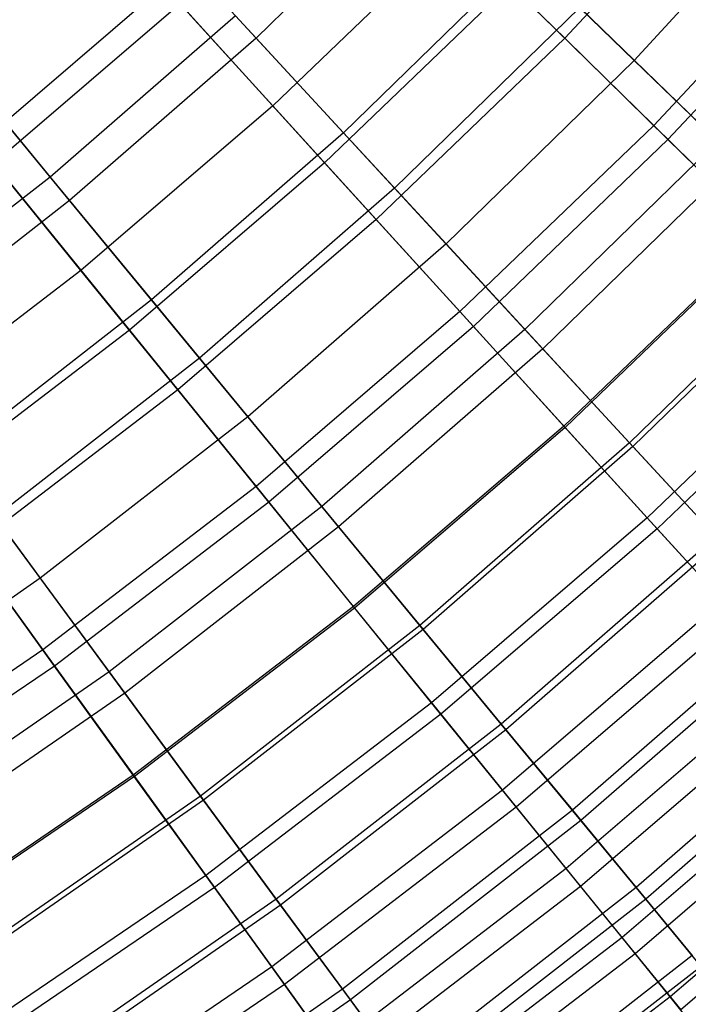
# Model space of a CAD drawing. Extents: x -135 to 135, y -135 to 135.
# Tile 191 of 207: x 14.66 to 18.18, y -22.34 to -17.15. Entities that reach past the tile are written whole.
import ezdxf

# ---------------------------------------------------------------- set-up
doc = ezdxf.new("R2010")
doc.units = 0
doc.header["$LTSCALE"] = 25.4
doc.layers.get('0').update_dxf_attribs({"linetype": 'CONTINUOUS'})

# ---------------------------------------------------------------- blocks, each defined once
blk = doc.blocks.new('SANTANA_BIURKO_A_PM_STL')
at = {"color": 0}
for p, q in [((15.9056, -17.2481, 151.2113), (14.8394, -16.092, 148.5832)), ((15.9056, -17.2481, 151.2113), (14.8394, -16.092, 148.5832)), ((18.4731, -16.2386, 186.2003), (17.5335, -17.2489, 186.2003)), ((18.4731, -16.2386, 186.2003), (17.5335, -17.2489, 186.2003)), ((16.8396, -16.3375, 151.2113), (15.9056, -17.2481, 151.2113)), ((16.8396, -16.3375, 151.2113), (15.9056, -17.2481, 151.2113)), ((18.8371, -16.3443, 186.1381), (17.8996, -17.366, 186.1381)), ((18.8371, -16.3443, 186.1381), (17.8996, -17.366, 186.1381)), ((16.9558, -16.6805, 187.3245), (15.9938, -17.605, 187.3245)), ((16.9558, -16.6805, 187.3245), (15.9938, -17.605, 187.3245)), ((17.5335, -17.2489, 186.2003), (16.9558, -16.6805, 187.3245)), ((17.5335, -17.2489, 186.2003), (16.9558, -16.6805, 187.3245)), ((18.9665, -16.6724, 154.9323), (18.0018, -17.7096, 154.9323)), ((18.9665, -16.6724, 154.9323), (18.0018, -17.7096, 154.9323)), ((19.0456, -16.7419, 185.0324), (18.0769, -17.7835, 185.0324)), ((19.0456, -16.7419, 185.0324), (18.0769, -17.7835, 185.0324)), ((17.3269, -16.8103, 187.2648), (16.3659, -17.7473, 187.2648)), ((17.3269, -16.8103, 187.2648), (16.3659, -17.7473, 187.2648)), ((17.3269, -16.8103, 187.2648), (17.8996, -17.366, 186.1381)), ((17.3269, -16.8103, 187.2648), (17.8996, -17.366, 186.1381)), ((14.9225, -18.1054, 151.2113), (13.9222, -16.8918, 148.5832)), ((14.9225, -18.1054, 151.2113), (13.9222, -16.8918, 148.5832)), ((15.4196, -16.973, 188.3992), (14.4437, -17.8109, 188.3992)), ((15.4196, -16.973, 188.3992), (14.4437, -17.8109, 188.3992)), ((15.9938, -17.605, 187.3245), (15.4196, -16.973, 188.3992)), ((15.9938, -17.605, 187.3245), (15.4196, -16.973, 188.3992)), ((17.2452, -16.9652, 152.9881), (16.2668, -17.9055, 152.9881)), ((17.2452, -16.9652, 152.9881), (16.2668, -17.9055, 152.9881)), ((17.2452, -16.9652, 152.9881), (18.0018, -17.7096, 154.9323)), ((17.2452, -16.9652, 152.9881), (18.0018, -17.7096, 154.9323)), ((15.5047, -17.0667, 151.0295), (14.5234, -17.9092, 151.0295)), ((15.5047, -17.0667, 151.0295), (14.5234, -17.9092, 151.0295)), ((15.5047, -17.0667, 151.0295), (16.2668, -17.9055, 152.9881)), ((15.5047, -17.0667, 151.0295), (16.2668, -17.9055, 152.9881)), ((15.7967, -17.13, 188.3423), (14.8203, -17.9814, 188.3423)), ((15.7967, -17.13, 188.3423), (14.8203, -17.9814, 188.3423)), ((15.7967, -17.13, 188.3423), (16.3659, -17.7473, 187.2648)), ((15.7967, -17.13, 188.3423), (16.3659, -17.7473, 187.2648)), ((17.6122, -17.0871, 153.0923), (16.6353, -18.0394, 153.0923)), ((17.6122, -17.0871, 153.0923), (16.6353, -18.0394, 153.0923)), ((18.3395, -17.7927, 154.9684), (17.6122, -17.0871, 153.0923)), ((18.3395, -17.7927, 154.9684), (17.6122, -17.0871, 153.0923)), ((15.9056, -17.2481, 151.2113), (14.9225, -18.1054, 151.2113)), ((15.9056, -17.2481, 151.2113), (14.9225, -18.1054, 151.2113)), ((16.6353, -18.0394, 153.0923), (15.9056, -17.2481, 151.2113)), ((16.6353, -18.0394, 153.0923), (15.9056, -17.2481, 151.2113)), ((17.5335, -17.2489, 186.2003), (16.5387, -18.2049, 186.2003)), ((17.5335, -17.2489, 186.2003), (16.5387, -18.2049, 186.2003)), ((18.0769, -17.7835, 185.0324), (17.5335, -17.2489, 186.2003)), ((18.0769, -17.7835, 185.0324), (17.5335, -17.2489, 186.2003)), ((14.2577, -17.2989, 189.3751), (14.8203, -17.9814, 188.3423)), ((14.2577, -17.2989, 189.3751), (14.8203, -17.9814, 188.3423)), ((17.8996, -17.366, 186.1381), (16.9069, -18.3339, 186.1381)), ((17.8996, -17.366, 186.1381), (16.9069, -18.3339, 186.1381)), ((17.8996, -17.366, 186.1381), (18.4393, -17.8895, 184.9669)), ((17.8996, -17.366, 186.1381), (18.4393, -17.8895, 184.9669)), ((15.9938, -17.605, 187.3245), (14.9815, -18.4741, 187.3245)), ((15.9938, -17.605, 187.3245), (14.9815, -18.4741, 187.3245)), ((16.5387, -18.2049, 186.2003), (15.9938, -17.605, 187.3245)), ((16.5387, -18.2049, 186.2003), (15.9938, -17.605, 187.3245)), ((18.0018, -17.7096, 154.9323), (16.9805, -18.6911, 154.9323)), ((18.0018, -17.7096, 154.9323), (16.9805, -18.6911, 154.9323)), ((18.0018, -17.7096, 154.9323), (18.5895, -18.2878, 156.5584)), ((18.0018, -17.7096, 154.9323), (18.5895, -18.2878, 156.5584)), ((16.3659, -17.7473, 187.2648), (15.3543, -18.6294, 187.2648)), ((16.3659, -17.7473, 187.2648), (15.3543, -18.6294, 187.2648)), ((16.3659, -17.7473, 187.2648), (16.9069, -18.3339, 186.1381)), ((16.3659, -17.7473, 187.2648), (16.9069, -18.3339, 186.1381)), ((14.9815, -18.4741, 187.3245), (14.4437, -17.8109, 188.3992)), ((14.9815, -18.4741, 187.3245), (14.4437, -17.8109, 188.3992)), ((18.0769, -17.7835, 185.0324), (17.0513, -18.7691, 185.0324)), ((18.0769, -17.7835, 185.0324), (17.0513, -18.7691, 185.0324)), ((18.3395, -17.7927, 154.9684), (17.3223, -18.7844, 154.9684)), ((18.3395, -17.7927, 154.9684), (17.3223, -18.7844, 154.9684)), ((18.5829, -18.2813, 183.8276), (18.0769, -17.7835, 185.0324)), ((18.5829, -18.2813, 183.8276), (18.0769, -17.7835, 185.0324)), ((14.5234, -17.9092, 151.0295), (15.2372, -18.7894, 152.9881)), ((14.5234, -17.9092, 151.0295), (15.2372, -18.7894, 152.9881)), ((16.2668, -17.9055, 152.9881), (15.2372, -18.7894, 152.9881)), ((16.2668, -17.9055, 152.9881), (15.2372, -18.7894, 152.9881)), ((16.2668, -17.9055, 152.9881), (16.9805, -18.6911, 154.9323)), ((16.2668, -17.9055, 152.9881), (16.9805, -18.6911, 154.9323)), ((18.4393, -17.8895, 184.9669), (17.4166, -18.8866, 184.9669)), ((18.4393, -17.8895, 184.9669), (17.4166, -18.8866, 184.9669)), ((14.8203, -17.9814, 188.3423), (13.7981, -18.7773, 188.3423)), ((14.8203, -17.9814, 188.3423), (13.7981, -18.7773, 188.3423)), ((14.8203, -17.9814, 188.3423), (15.3543, -18.6294, 187.2648)), ((14.8203, -17.9814, 188.3423), (15.3543, -18.6294, 187.2648)), ((16.6353, -18.0394, 153.0923), (15.6071, -18.9361, 153.0923)), ((16.6353, -18.0394, 153.0923), (15.6071, -18.9361, 153.0923)), ((17.3223, -18.7844, 154.9684), (16.6353, -18.0394, 153.0923)), ((17.3223, -18.7844, 154.9684), (16.6353, -18.0394, 153.0923)), ((14.9225, -18.1054, 151.2113), (13.8932, -18.9067, 151.2113)), ((14.9225, -18.1054, 151.2113), (13.8932, -18.9067, 151.2113)), ((15.6071, -18.9361, 153.0923), (14.9225, -18.1054, 151.2113)), ((15.6071, -18.9361, 153.0923), (14.9225, -18.1054, 151.2113)), ((16.5387, -18.2049, 186.2003), (15.492, -19.1036, 186.2003)), ((16.5387, -18.2049, 186.2003), (15.492, -19.1036, 186.2003)), ((17.0513, -18.7691, 185.0324), (16.5387, -18.2049, 186.2003)), ((17.0513, -18.7691, 185.0324), (16.5387, -18.2049, 186.2003)), ((18.5829, -18.2813, 183.8276), (17.5287, -19.2945, 183.8276)), ((18.5829, -18.2813, 183.8276), (17.5287, -19.2945, 183.8276)), ((18.5895, -18.2878, 156.5584), (17.5349, -19.3014, 156.5584)), ((18.5895, -18.2878, 156.5584), (17.5349, -19.3014, 156.5584)), ((16.9069, -18.3339, 186.1381), (15.8618, -19.2451, 186.1381)), ((16.9069, -18.3339, 186.1381), (15.8618, -19.2451, 186.1381)), ((16.9069, -18.3339, 186.1381), (17.4166, -18.8866, 184.9669)), ((16.9069, -18.3339, 186.1381), (17.4166, -18.8866, 184.9669)), ((18.9239, -18.3597, 156.5853), (17.8743, -19.383, 156.5853)), ((18.9239, -18.3597, 156.5853), (17.8743, -19.383, 156.5853)), ((18.9429, -18.3781, 183.7566), (17.8923, -19.4024, 183.7566)), ((18.9429, -18.3781, 183.7566), (17.8923, -19.4024, 183.7566)), ((14.9815, -18.4741, 187.3245), (13.9221, -19.2851, 187.3245)), ((14.9815, -18.4741, 187.3245), (13.9221, -19.2851, 187.3245)), ((15.492, -19.1036, 186.2003), (14.9815, -18.4741, 187.3245)), ((15.492, -19.1036, 186.2003), (14.9815, -18.4741, 187.3245)), ((15.3543, -18.6294, 187.2648), (14.2953, -19.4539, 187.2648)), ((15.3543, -18.6294, 187.2648), (14.2953, -19.4539, 187.2648)), ((15.3543, -18.6294, 187.2648), (15.8618, -19.2451, 186.1381)), ((15.3543, -18.6294, 187.2648), (15.8618, -19.2451, 186.1381)), ((16.9805, -18.6911, 154.9323), (15.9058, -19.6138, 154.9323)), ((16.9805, -18.6911, 154.9323), (15.9058, -19.6138, 154.9323)), ((16.9805, -18.6911, 154.9323), (17.5349, -19.3014, 156.5584)), ((16.9805, -18.6911, 154.9323), (17.5349, -19.3014, 156.5584)), ((19.0486, -18.7394, 182.5933), (17.9679, -19.778, 182.5933)), ((19.0486, -18.7394, 182.5933), (17.9679, -19.778, 182.5933)), ((15.2372, -18.7894, 152.9881), (14.1597, -19.6142, 152.9881)), ((15.2372, -18.7894, 152.9881), (14.1597, -19.6142, 152.9881)), ((15.2372, -18.7894, 152.9881), (15.9058, -19.6138, 154.9323)), ((15.2372, -18.7894, 152.9881), (15.9058, -19.6138, 154.9323)), ((17.0513, -18.7691, 185.0324), (15.9721, -19.6957, 185.0324)), ((17.0513, -18.7691, 185.0324), (15.9721, -19.6957, 185.0324)), ((17.3223, -18.7844, 154.9684), (16.2516, -19.7181, 154.9684)), ((17.3223, -18.7844, 154.9684), (16.2516, -19.7181, 154.9684)), ((17.5287, -19.2945, 183.8276), (17.0513, -18.7691, 185.0324)), ((17.5287, -19.2945, 183.8276), (17.0513, -18.7691, 185.0324)), ((17.8743, -19.383, 156.5853), (17.3223, -18.7844, 154.9684)), ((17.8743, -19.383, 156.5853), (17.3223, -18.7844, 154.9684)), ((19.1043, -18.7942, 158.1011), (18.0204, -19.8358, 158.1011)), ((19.1043, -18.7942, 158.1011), (18.0204, -19.8358, 158.1011)), ((17.4166, -18.8866, 184.9669), (16.3401, -19.8254, 184.9669)), ((17.4166, -18.8866, 184.9669), (16.3401, -19.8254, 184.9669)), ((17.4166, -18.8866, 184.9669), (17.8923, -19.4024, 183.7566)), ((17.4166, -18.8866, 184.9669), (17.8923, -19.4024, 183.7566)), ((15.6071, -18.9361, 153.0923), (14.5306, -19.7742, 153.0923)), ((15.6071, -18.9361, 153.0923), (14.5306, -19.7742, 153.0923)), ((16.2516, -19.7181, 154.9684), (15.6071, -18.9361, 153.0923)), ((16.2516, -19.7181, 154.9684), (15.6071, -18.9361, 153.0923)), ((15.492, -19.1036, 186.2003), (14.3965, -19.9421, 186.2003)), ((15.492, -19.1036, 186.2003), (14.3965, -19.9421, 186.2003)), ((15.9721, -19.6957, 185.0324), (15.492, -19.1036, 186.2003)), ((15.9721, -19.6957, 185.0324), (15.492, -19.1036, 186.2003)), ((15.8618, -19.2451, 186.1381), (14.7678, -20.0969, 186.1381)), ((15.8618, -19.2451, 186.1381), (14.7678, -20.0969, 186.1381)), ((15.8618, -19.2451, 186.1381), (16.3401, -19.8254, 184.9669)), ((15.8618, -19.2451, 186.1381), (16.3401, -19.8254, 184.9669)), ((17.5287, -19.2945, 183.8276), (16.4192, -20.247, 183.8276)), ((17.5287, -19.2945, 183.8276), (16.4192, -20.247, 183.8276)), ((17.5349, -19.3014, 156.5584), (16.4251, -20.2542, 156.5584)), ((17.5349, -19.3014, 156.5584), (16.4251, -20.2542, 156.5584)), ((17.9679, -19.778, 182.5933), (17.5287, -19.2945, 183.8276)), ((17.9679, -19.778, 182.5933), (17.5287, -19.2945, 183.8276)), ((17.5349, -19.3014, 156.5584), (18.0204, -19.8358, 158.1011)), ((17.5349, -19.3014, 156.5584), (18.0204, -19.8358, 158.1011)), ((17.8743, -19.383, 156.5853), (16.7695, -20.3464, 156.5853)), ((17.8743, -19.383, 156.5853), (16.7695, -20.3464, 156.5853)), ((17.8923, -19.4024, 183.7566), (16.7863, -20.3668, 183.7566)), ((17.8923, -19.4024, 183.7566), (16.7863, -20.3668, 183.7566)), ((18.3575, -19.9069, 158.1165), (17.8743, -19.383, 156.5853)), ((18.3575, -19.9069, 158.1165), (17.8743, -19.383, 156.5853)), ((17.8923, -19.4024, 183.7566), (18.3312, -19.8784, 182.5129)), ((17.8923, -19.4024, 183.7566), (18.3312, -19.8784, 182.5129)), ((14.2953, -19.4539, 187.2648), (14.7678, -20.0969, 186.1381)), ((14.2953, -19.4539, 187.2648), (14.7678, -20.0969, 186.1381)), ((14.1597, -19.6142, 152.9881), (14.781, -20.4748, 154.9323)), ((14.1597, -19.6142, 152.9881), (14.781, -20.4748, 154.9323)), ((15.9058, -19.6138, 154.9323), (14.781, -20.4748, 154.9323)), ((15.9058, -19.6138, 154.9323), (14.781, -20.4748, 154.9323)), ((15.9058, -19.6138, 154.9323), (16.4251, -20.2542, 156.5584)), ((15.9058, -19.6138, 154.9323), (16.4251, -20.2542, 156.5584)), ((15.9721, -19.6957, 185.0324), (14.8427, -20.5602, 185.0324)), ((15.9721, -19.6957, 185.0324), (14.8427, -20.5602, 185.0324)), ((16.2516, -19.7181, 154.9684), (15.1307, -20.5908, 154.9684)), ((16.2516, -19.7181, 154.9684), (15.1307, -20.5908, 154.9684)), ((16.4192, -20.247, 183.8276), (15.9721, -19.6957, 185.0324)), ((16.4192, -20.247, 183.8276), (15.9721, -19.6957, 185.0324)), ((16.7695, -20.3464, 156.5853), (16.2516, -19.7181, 154.9684)), ((16.7695, -20.3464, 156.5853), (16.2516, -19.7181, 154.9684)), ((15.1307, -20.5908, 154.9684), (14.5306, -19.7742, 153.0923)), ((15.1307, -20.5908, 154.9684), (14.5306, -19.7742, 153.0923)), ((17.9679, -19.778, 182.5933), (16.8307, -20.7543, 182.5933)), ((17.9679, -19.778, 182.5933), (16.8307, -20.7543, 182.5933)), ((18.3671, -20.2174, 181.3361), (17.9679, -19.778, 182.5933)), ((18.3671, -20.2174, 181.3361), (17.9679, -19.778, 182.5933)), ((16.3401, -19.8254, 184.9669), (15.213, -20.7028, 184.9669)), ((16.3401, -19.8254, 184.9669), (15.213, -20.7028, 184.9669)), ((16.3401, -19.8254, 184.9669), (16.7863, -20.3668, 183.7566)), ((16.3401, -19.8254, 184.9669), (16.7863, -20.3668, 183.7566)), ((18.0204, -19.8358, 158.1011), (16.8799, -20.815, 158.1011)), ((18.0204, -19.8358, 158.1011), (16.8799, -20.815, 158.1011)), ((18.0204, -19.8358, 158.1011), (18.4438, -20.3018, 159.5739)), ((18.0204, -19.8358, 158.1011), (18.4438, -20.3018, 159.5739)), ((18.3312, -19.8784, 182.5129), (17.1981, -20.8664, 182.5129)), ((18.3312, -19.8784, 182.5129), (17.1981, -20.8664, 182.5129)), ((14.8427, -20.5602, 185.0324), (14.3965, -19.9421, 186.2003)), ((14.8427, -20.5602, 185.0324), (14.3965, -19.9421, 186.2003)), ((18.3575, -19.9069, 158.1165), (17.2228, -20.8964, 158.1165)), ((18.3575, -19.9069, 158.1165), (17.2228, -20.8964, 158.1165)), ((14.7678, -20.0969, 186.1381), (13.6281, -20.8866, 186.1381)), ((14.7678, -20.0969, 186.1381), (13.6281, -20.8866, 186.1381)), ((14.7678, -20.0969, 186.1381), (15.213, -20.7028, 184.9669)), ((14.7678, -20.0969, 186.1381), (15.213, -20.7028, 184.9669)), ((16.4192, -20.247, 183.8276), (15.2581, -21.1358, 183.8276)), ((16.4192, -20.247, 183.8276), (15.2581, -21.1358, 183.8276)), ((16.4251, -20.2542, 156.5584), (15.2636, -21.1433, 156.5584)), ((16.4251, -20.2542, 156.5584), (15.2636, -21.1433, 156.5584)), ((16.8307, -20.7543, 182.5933), (16.4192, -20.247, 183.8276)), ((16.8307, -20.7543, 182.5933), (16.4192, -20.247, 183.8276)), ((16.4251, -20.2542, 156.5584), (16.8799, -20.815, 158.1011)), ((16.4251, -20.2542, 156.5584), (16.8799, -20.815, 158.1011)), ((18.3671, -20.2174, 181.3361), (17.2046, -21.2155, 181.3361)), ((18.3671, -20.2174, 181.3361), (17.2046, -21.2155, 181.3361)), ((18.4438, -20.3018, 159.5739), (17.2765, -21.304, 159.5739)), ((18.4438, -20.3018, 159.5739), (17.2765, -21.304, 159.5739)), ((16.7695, -20.3464, 156.5853), (15.6129, -21.2469, 156.5853)), ((16.7695, -20.3464, 156.5853), (15.6129, -21.2469, 156.5853)), ((17.2228, -20.8964, 158.1165), (16.7695, -20.3464, 156.5853)), ((17.2228, -20.8964, 158.1165), (16.7695, -20.3464, 156.5853)), ((18.7308, -20.3118, 181.2421), (17.573, -21.3213, 181.2421)), ((18.7308, -20.3118, 181.2421), (17.573, -21.3213, 181.2421)), ((16.7863, -20.3668, 183.7566), (15.6285, -21.2682, 183.7566)), ((16.7863, -20.3668, 183.7566), (15.6285, -21.2682, 183.7566)), ((16.7863, -20.3668, 183.7566), (17.1981, -20.8664, 182.5129)), ((16.7863, -20.3668, 183.7566), (17.1981, -20.8664, 182.5129)), ((18.7786, -20.3636, 159.5786), (17.6179, -21.3758, 159.5786)), ((18.7786, -20.3636, 159.5786), (17.6179, -21.3758, 159.5786)), ((14.781, -20.4748, 154.9323), (13.6097, -21.2714, 154.9323)), ((14.781, -20.4748, 154.9323), (13.6097, -21.2714, 154.9323)), ((14.781, -20.4748, 154.9323), (15.2636, -21.1433, 156.5584)), ((14.781, -20.4748, 154.9323), (15.2636, -21.1433, 156.5584)), ((14.8427, -20.5602, 185.0324), (13.6665, -21.3601, 185.0324)), ((14.8427, -20.5602, 185.0324), (13.6665, -21.3601, 185.0324)), ((15.2581, -21.1358, 183.8276), (14.8427, -20.5602, 185.0324)), ((15.2581, -21.1358, 183.8276), (14.8427, -20.5602, 185.0324)), ((15.1307, -20.5908, 154.9684), (13.963, -21.3998, 154.9684)), ((15.1307, -20.5908, 154.9684), (13.963, -21.3998, 154.9684)), ((15.6129, -21.2469, 156.5853), (15.1307, -20.5908, 154.9684)), ((15.6129, -21.2469, 156.5853), (15.1307, -20.5908, 154.9684)), ((18.7248, -20.6112, 180.0621), (17.5397, -21.6286, 180.0621)), ((18.7248, -20.6112, 180.0621), (17.5397, -21.6286, 180.0621)), ((15.213, -20.7028, 184.9669), (14.039, -21.5163, 184.9669)), ((15.213, -20.7028, 184.9669), (14.039, -21.5163, 184.9669)), ((15.213, -20.7028, 184.9669), (15.6285, -21.2682, 183.7566)), ((15.213, -20.7028, 184.9669), (15.6285, -21.2682, 183.7566)), ((18.8067, -20.7013, 160.9733), (17.6164, -21.7232, 160.9733)), ((18.8067, -20.7013, 160.9733), (17.6164, -21.7232, 160.9733)), ((19.089, -20.7002, 179.9512), (17.9091, -21.7291, 179.9512)), ((19.089, -20.7002, 179.9512), (17.9091, -21.7291, 179.9512)), ((16.8307, -20.7543, 182.5933), (15.6405, -21.6654, 182.5933)), ((16.8307, -20.7543, 182.5933), (15.6405, -21.6654, 182.5933)), ((17.2046, -21.2155, 181.3361), (16.8307, -20.7543, 182.5933)), ((17.2046, -21.2155, 181.3361), (16.8307, -20.7543, 182.5933)), ((19.1428, -20.7585, 160.9833), (17.9596, -21.7903, 160.9833)), ((19.1428, -20.7585, 160.9833), (17.9596, -21.7903, 160.9833)), ((16.8799, -20.815, 158.1011), (15.6862, -21.7287, 158.1011)), ((16.8799, -20.815, 158.1011), (15.6862, -21.7287, 158.1011)), ((16.8799, -20.815, 158.1011), (17.2765, -21.304, 159.5739)), ((16.8799, -20.815, 158.1011), (17.2765, -21.304, 159.5739)), ((17.1981, -20.8664, 182.5129), (16.0119, -21.7899, 182.5129)), ((17.1981, -20.8664, 182.5129), (16.0119, -21.7899, 182.5129)), ((17.1981, -20.8664, 182.5129), (17.573, -21.3213, 181.2421)), ((17.1981, -20.8664, 182.5129), (17.573, -21.3213, 181.2421)), ((17.2228, -20.8964, 158.1165), (16.0349, -21.8212, 158.1165)), ((17.2228, -20.8964, 158.1165), (16.0349, -21.8212, 158.1165)), ((17.6179, -21.3758, 159.5786), (17.2228, -20.8964, 158.1165)), ((17.6179, -21.3758, 159.5786), (17.2228, -20.8964, 158.1165)), ((19.0398, -20.9579, 178.7776), (17.8347, -21.9925, 178.7776)), ((19.0398, -20.9579, 178.7776), (17.8347, -21.9925, 178.7776)), ((19.1138, -21.0394, 162.3079), (17.9041, -22.078, 162.3079)), ((19.1138, -21.0394, 162.3079), (17.9041, -22.078, 162.3079)), ((15.2581, -21.1358, 183.8276), (14.049, -21.958, 183.8276)), ((15.2581, -21.1358, 183.8276), (14.049, -21.958, 183.8276)), ((15.6405, -21.6654, 182.5933), (15.2581, -21.1358, 183.8276)), ((15.6405, -21.6654, 182.5933), (15.2581, -21.1358, 183.8276)), ((15.2636, -21.1433, 156.5584), (14.054, -21.9658, 156.5584)), ((15.2636, -21.1433, 156.5584), (14.054, -21.9658, 156.5584)), ((15.2636, -21.1433, 156.5584), (15.6862, -21.7287, 158.1011)), ((15.2636, -21.1433, 156.5584), (15.6862, -21.7287, 158.1011)), ((17.2046, -21.2155, 181.3361), (15.988, -22.1468, 181.3361)), ((17.2046, -21.2155, 181.3361), (15.988, -22.1468, 181.3361)), ((17.5397, -21.6286, 180.0621), (17.2046, -21.2155, 181.3361)), ((17.5397, -21.6286, 180.0621), (17.2046, -21.2155, 181.3361)), ((15.6129, -21.2469, 156.5853), (14.4079, -22.0818, 156.5853)), ((15.6129, -21.2469, 156.5853), (14.4079, -22.0818, 156.5853)), ((15.6285, -21.2682, 183.7566), (14.4224, -22.1039, 183.7566)), ((15.6285, -21.2682, 183.7566), (14.4224, -22.1039, 183.7566)), ((16.0349, -21.8212, 158.1165), (15.6129, -21.2469, 156.5853)), ((16.0349, -21.8212, 158.1165), (15.6129, -21.2469, 156.5853)), ((15.6285, -21.2682, 183.7566), (16.0119, -21.7899, 182.5129)), ((15.6285, -21.2682, 183.7566), (16.0119, -21.7899, 182.5129)), ((19.3105, -21.2558, 177.493), (18.0883, -22.3051, 177.493)), ((19.3105, -21.2558, 177.493), (18.0883, -22.3051, 177.493)), ((17.2765, -21.304, 159.5739), (16.0547, -22.2392, 159.5739)), ((17.2765, -21.304, 159.5739), (16.0547, -22.2392, 159.5739)), ((17.573, -21.3213, 181.2421), (16.361, -22.265, 181.2421)), ((17.573, -21.3213, 181.2421), (16.361, -22.265, 181.2421)), ((17.2765, -21.304, 159.5739), (17.6164, -21.7232, 160.9733)), ((17.2765, -21.304, 159.5739), (17.6164, -21.7232, 160.9733)), ((17.573, -21.3213, 181.2421), (17.9091, -21.7291, 179.9512)), ((17.573, -21.3213, 181.2421), (17.9091, -21.7291, 179.9512)), ((19.3701, -21.3214, 163.59), (18.1441, -22.374, 163.59)), ((19.3701, -21.3214, 163.59), (18.1441, -22.374, 163.59)), ((17.6179, -21.3758, 159.5786), (16.4027, -22.3218, 159.5786)), ((17.6179, -21.3758, 159.5786), (16.4027, -22.3218, 159.5786)), ((17.9596, -21.7903, 160.9833), (17.6179, -21.3758, 159.5786)), ((17.9596, -21.7903, 160.9833), (17.6179, -21.3758, 159.5786)), ((17.5397, -21.6286, 180.0621), (16.2994, -22.5781, 180.0621)), ((17.5397, -21.6286, 180.0621), (16.2994, -22.5781, 180.0621)), ((17.8347, -21.9925, 178.7776), (17.5397, -21.6286, 180.0621)), ((17.8347, -21.9925, 178.7776), (17.5397, -21.6286, 180.0621)), ((15.6405, -21.6654, 182.5933), (14.4011, -22.5083, 182.5933)), ((15.6405, -21.6654, 182.5933), (14.4011, -22.5083, 182.5933)), ((15.988, -22.1468, 181.3361), (15.6405, -21.6654, 182.5933)), ((15.988, -22.1468, 181.3361), (15.6405, -21.6654, 182.5933)), ((15.6862, -21.7287, 158.1011), (14.4432, -22.5741, 158.1011)), ((15.6862, -21.7287, 158.1011), (14.4432, -22.5741, 158.1011)), ((15.6862, -21.7287, 158.1011), (16.0547, -22.2392, 159.5739)), ((15.6862, -21.7287, 158.1011), (16.0547, -22.2392, 159.5739)), ((17.6164, -21.7232, 160.9733), (16.3707, -22.6768, 160.9733)), ((17.6164, -21.7232, 160.9733), (16.3707, -22.6768, 160.9733)), ((17.9091, -21.7291, 179.9512), (16.6738, -22.6908, 179.9512)), ((17.9091, -21.7291, 179.9512), (16.6738, -22.6908, 179.9512)), ((17.6164, -21.7232, 160.9733), (17.9041, -22.078, 162.3079)), ((17.6164, -21.7232, 160.9733), (17.9041, -22.078, 162.3079)), ((17.9091, -21.7291, 179.9512), (18.2046, -22.0876, 178.6467)), ((17.9091, -21.7291, 179.9512), (18.2046, -22.0876, 178.6467)), ((16.0119, -21.7899, 182.5129), (14.7762, -22.6461, 182.5129)), ((16.0119, -21.7899, 182.5129), (14.7762, -22.6461, 182.5129)), ((16.0119, -21.7899, 182.5129), (16.361, -22.265, 181.2421)), ((16.0119, -21.7899, 182.5129), (16.361, -22.265, 181.2421)), ((17.9596, -21.7903, 160.9833), (16.7208, -22.7547, 160.9833)), ((17.9596, -21.7903, 160.9833), (16.7208, -22.7547, 160.9833)), ((18.2514, -22.1444, 162.3398), (17.9596, -21.7903, 160.9833)), ((18.2514, -22.1444, 162.3398), (17.9596, -21.7903, 160.9833)), ((16.0349, -21.8212, 158.1165), (14.7974, -22.6787, 158.1165)), ((16.0349, -21.8212, 158.1165), (14.7974, -22.6787, 158.1165)), ((16.4027, -22.3218, 159.5786), (16.0349, -21.8212, 158.1165)), ((16.4027, -22.3218, 159.5786), (16.0349, -21.8212, 158.1165)), ((17.8347, -21.9925, 178.7776), (16.5736, -22.9579, 178.7776)), ((17.8347, -21.9925, 178.7776), (16.5736, -22.9579, 178.7776)), ((18.0883, -22.3051, 177.493), (17.8347, -21.9925, 178.7776)), ((18.0883, -22.3051, 177.493), (17.8347, -21.9925, 178.7776)), ((17.9041, -22.078, 162.3079), (16.638, -23.0471, 162.3079)), ((17.9041, -22.078, 162.3079), (16.638, -23.0471, 162.3079)), ((18.2046, -22.0876, 178.6467), (16.949, -23.0652, 178.6467)), ((18.2046, -22.0876, 178.6467), (16.949, -23.0652, 178.6467)), ((17.9041, -22.078, 162.3079), (18.1441, -22.374, 163.59)), ((17.9041, -22.078, 162.3079), (18.1441, -22.374, 163.59)), ((15.988, -22.1468, 181.3361), (14.7211, -23.0084, 181.3361)), ((15.988, -22.1468, 181.3361), (14.7211, -23.0084, 181.3361)), ((16.2994, -22.5781, 180.0621), (15.988, -22.1468, 181.3361)), ((16.2994, -22.5781, 180.0621), (15.988, -22.1468, 181.3361)), ((18.2514, -22.1444, 162.3398), (16.9925, -23.1245, 162.3398)), ((18.2514, -22.1444, 162.3398), (16.9925, -23.1245, 162.3398)), ((16.0547, -22.2392, 159.5739), (14.7825, -23.1044, 159.5739)), ((16.0547, -22.2392, 159.5739), (14.7825, -23.1044, 159.5739)), ((16.361, -22.265, 181.2421), (15.0983, -23.1399, 181.2421)), ((16.361, -22.265, 181.2421), (15.0983, -23.1399, 181.2421)), ((16.0547, -22.2392, 159.5739), (16.3707, -22.6768, 160.9733)), ((16.0547, -22.2392, 159.5739), (16.3707, -22.6768, 160.9733)), ((16.361, -22.265, 181.2421), (16.6738, -22.6908, 179.9512)), ((16.361, -22.265, 181.2421), (16.6738, -22.6908, 179.9512)), ((16.4027, -22.3218, 159.5786), (15.1368, -23.1989, 159.5786)), ((16.4027, -22.3218, 159.5786), (15.1368, -23.1989, 159.5786)), ((16.7208, -22.7547, 160.9833), (16.4027, -22.3218, 159.5786)), ((16.7208, -22.7547, 160.9833), (16.4027, -22.3218, 159.5786)), ((18.0883, -22.3051, 177.493), (16.8091, -23.2842, 177.493)), ((18.0883, -22.3051, 177.493), (16.8091, -23.2842, 177.493)), ((18.3, -22.5662, 176.2151), (18.0883, -22.3051, 177.493)), ((18.3, -22.5662, 176.2151), (18.0883, -22.3051, 177.493))]:
    blk.add_line(p, q, dxfattribs=at)

msp = doc.modelspace()

# ---------------------------------------------------------------- block references
at = {"color": 253}
msp.add_blockref('SANTANA_BIURKO_A_PM_STL', (0, 0), dxfattribs=at)

doc.saveas('drawing.dxf')
